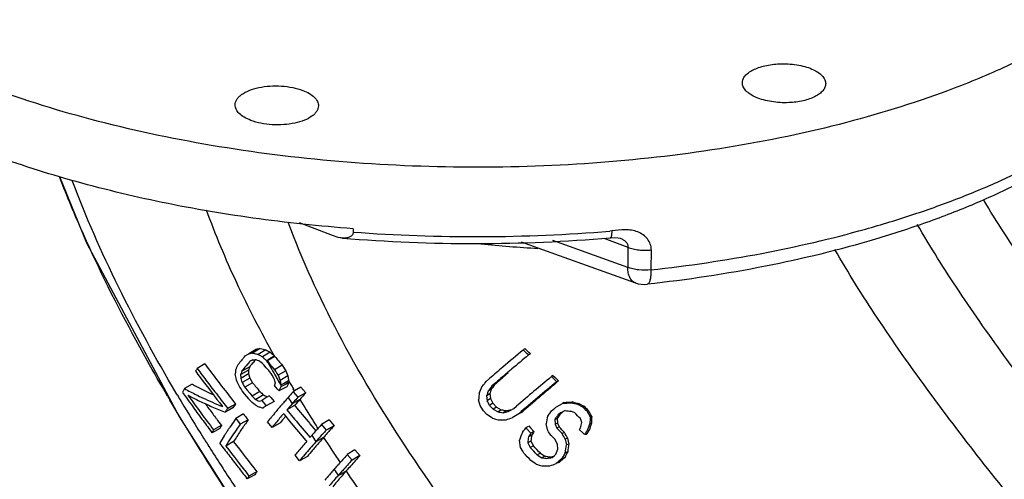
# Model space of a CAD drawing. Header units: inches. Extents: x 0 to 34, y 0 to 22.
# Tile 96 of 164: x 19 to 20.2, y 17.2 to 17.8. Entities that reach past the tile are written whole.
import ezdxf

# ---------------------------------------------------------------- set-up
doc = ezdxf.new("R2010")
doc.units = ezdxf.units.IN
doc.header["$LTSCALE"] = 1.87
doc.header["$MEASUREMENT"] = 0
doc.layers.get('0').update_dxf_attribs({"linetype": 'CONTINUOUS'})

msp = doc.modelspace()

# ---------------------------------------------------------------- linework, layer by layer
at = {"color": 7, "linetype": 'Continuous'}
for p, q in [((19.0077, 17.5921), (19.0408, 17.5115)), ((19.3404, 17.5202), (19.3, 17.5356)), ((19.3655, 17.5286), (19.3655, 17.5246)), ((19.6805, 17.526), (19.6782, 17.5258)), ((19.5702, 17.5126), (19.6165, 17.4959)), ((19.6999, 17.4816), (19.6085, 17.5143)), ((19.6708, 17.5172), (19.7002, 17.506)), ((19.6787, 17.5175), (19.6787, 17.5175)), ((19.7002, 17.506), (19.6999, 17.4816)), ((19.7285, 17.5029), (19.7282, 17.4785)), ((19.6165, 17.4959), (19.7092, 17.4627)), ((19.237, 17.3755), (19.2384, 17.3764)), ((19.2476, 17.382), (19.2384, 17.3764)), ((19.2384, 17.3764), (19.24, 17.3766)), ((19.2524, 17.3828), (19.2431, 17.3772)), ((19.2591, 17.3813), (19.2498, 17.3756)), ((19.2645, 17.3781), (19.2551, 17.3725)), ((19.5744, 17.3828), (19.5725, 17.3809)), ((19.5814, 17.3763), (19.5791, 17.3748)), ((19.2271, 17.3653), (19.2276, 17.366)), ((19.2331, 17.3725), (19.2341, 17.3737)), ((19.2341, 17.3737), (19.237, 17.3755)), ((19.2409, 17.3676), (19.2397, 17.3669)), ((19.2422, 17.3683), (19.2409, 17.3676)), ((19.2434, 17.3689), (19.2422, 17.3683)), ((19.2475, 17.3689), (19.2462, 17.3689)), ((19.249, 17.3682), (19.2475, 17.3689)), ((19.2505, 17.3676), (19.249, 17.3682)), ((19.252, 17.3669), (19.2505, 17.3676)), ((19.2536, 17.3656), (19.252, 17.3669)), ((19.2534, 17.3736), (19.2551, 17.3725)), ((19.2551, 17.3643), (19.2536, 17.3656)), ((19.2551, 17.3725), (19.2569, 17.3709)), ((19.2567, 17.3629), (19.2551, 17.3643)), ((19.2569, 17.3709), (19.2587, 17.3693)), ((19.2587, 17.3693), (19.2605, 17.3677)), ((19.2702, 17.373), (19.2603, 17.3674)), ((19.2604, 17.368), (19.2614, 17.3668)), ((19.2616, 17.3657), (19.2605, 17.3677)), ((19.2614, 17.3668), (19.2638, 17.3639)), ((19.2696, 17.3736), (19.2702, 17.373)), ((19.1848, 17.3639), (19.1756, 17.3582)), ((19.238, 17.3563), (19.2285, 17.3511)), ((19.2395, 17.3606), (19.23, 17.3553)), ((19.2597, 17.3594), (19.2567, 17.3629)), ((19.2627, 17.3558), (19.2597, 17.3594)), ((19.2651, 17.3529), (19.2627, 17.3558)), ((19.2638, 17.3639), (19.2668, 17.3604)), ((19.2657, 17.3522), (19.2651, 17.3529)), ((19.2668, 17.3503), (19.2657, 17.3522)), ((19.2668, 17.3604), (19.2698, 17.3569)), ((19.2792, 17.3624), (19.2698, 17.3569)), ((19.2698, 17.3569), (19.2712, 17.3546)), ((19.2712, 17.3546), (19.2726, 17.3524)), ((19.2726, 17.3524), (19.274, 17.3502)), ((19.2835, 17.3556), (19.274, 17.3502)), ((19.2792, 17.3624), (19.2835, 17.3556)), ((19.2835, 17.3556), (19.2861, 17.3493)), ((19.5541, 17.353), (19.5518, 17.351)), ((19.2223, 17.3499), (19.2219, 17.3519)), ((19.2229, 17.3468), (19.2223, 17.3499)), ((19.2234, 17.3442), (19.2229, 17.3468)), ((19.2243, 17.3422), (19.2234, 17.3442)), ((19.2261, 17.338), (19.2243, 17.3422)), ((19.2381, 17.3517), (19.2286, 17.3464)), ((19.2286, 17.3464), (19.2292, 17.3446)), ((19.2292, 17.3446), (19.2297, 17.3429)), ((19.2297, 17.3429), (19.2303, 17.3412)), ((19.2398, 17.3466), (19.2303, 17.3412)), ((19.2303, 17.3412), (19.2314, 17.3393)), ((19.2431, 17.341), (19.2336, 17.3356)), ((19.2381, 17.3517), (19.2398, 17.3466)), ((19.2398, 17.3466), (19.2431, 17.341)), ((19.269, 17.3466), (19.2668, 17.3503)), ((19.2696, 17.3448), (19.269, 17.3466)), ((19.2701, 17.343), (19.2696, 17.3448)), ((19.2704, 17.342), (19.2701, 17.343)), ((19.2706, 17.3413), (19.2704, 17.342)), ((19.274, 17.3502), (19.2749, 17.3481)), ((19.2756, 17.3413), (19.2744, 17.3434)), ((19.2749, 17.3481), (19.2757, 17.346)), ((19.2773, 17.3384), (19.2756, 17.3413)), ((19.2757, 17.346), (19.2765, 17.3439)), ((19.2861, 17.3493), (19.2765, 17.3439)), ((19.2765, 17.3439), (19.2768, 17.3421)), ((19.2869, 17.3434), (19.2805, 17.3398)), ((19.2865, 17.3409), (19.283, 17.339)), ((19.2872, 17.3413), (19.2865, 17.3409)), ((19.2869, 17.3434), (19.2872, 17.3413)), ((19.5253, 17.3398), (19.526, 17.3407)), ((19.526, 17.3407), (19.5279, 17.343)), ((19.5279, 17.343), (19.5315, 17.3461)), ((19.6088, 17.3499), (19.6072, 17.3485)), ((19.6088, 17.3499), (19.6111, 17.3477)), ((19.6111, 17.3477), (19.6156, 17.3432)), ((19.6156, 17.3432), (19.6132, 17.3412)), ((19.6156, 17.3432), (19.6136, 17.3423)), ((19.1514, 17.3259), (19.15, 17.3283)), ((19.1693, 17.3395), (19.1601, 17.3339)), ((19.2275, 17.3358), (19.2261, 17.338)), ((19.2289, 17.3336), (19.2275, 17.3358)), ((19.2303, 17.3313), (19.2289, 17.3336)), ((19.2332, 17.3277), (19.2303, 17.3313)), ((19.2314, 17.3393), (19.2325, 17.3374)), ((19.2325, 17.3374), (19.2336, 17.3356)), ((19.2336, 17.3356), (19.2344, 17.3346)), ((19.2344, 17.3346), (19.2366, 17.3319)), ((19.2366, 17.3319), (19.2395, 17.3283)), ((19.2395, 17.3283), (19.2424, 17.3247)), ((19.2518, 17.3303), (19.2424, 17.3247)), ((19.2714, 17.3355), (19.2696, 17.3377)), ((19.2733, 17.3333), (19.2714, 17.3355)), ((19.2752, 17.331), (19.2733, 17.3333)), ((19.2759, 17.3314), (19.2752, 17.331)), ((19.2792, 17.3331), (19.2759, 17.3314)), ((19.2805, 17.3398), (19.2773, 17.3384)), ((19.2773, 17.3384), (19.2776, 17.336)), ((19.283, 17.339), (19.2776, 17.336)), ((19.2799, 17.3335), (19.2792, 17.3331)), ((19.2846, 17.336), (19.2799, 17.3335)), ((19.292, 17.3294), (19.2926, 17.33)), ((19.2942, 17.3311), (19.2926, 17.3336)), ((19.2937, 17.3307), (19.2926, 17.33)), ((19.2926, 17.33), (19.2983, 17.3234)), ((19.2942, 17.331), (19.2937, 17.3307)), ((19.3018, 17.3358), (19.2942, 17.331)), ((19.3079, 17.3287), (19.2983, 17.3234)), ((19.3018, 17.3358), (19.3079, 17.3287)), ((19.5212, 17.3337), (19.5223, 17.336)), ((19.5223, 17.336), (19.5241, 17.3383)), ((19.5241, 17.3383), (19.5253, 17.3398)), ((19.5337, 17.3331), (19.5298, 17.3308)), ((19.5351, 17.335), (19.5337, 17.3331)), ((19.5364, 17.3369), (19.5351, 17.335)), ((19.5378, 17.3388), (19.5364, 17.3369)), ((19.2178, 17.3209), (19.2223, 17.3151)), ((19.2361, 17.3241), (19.2332, 17.3277)), ((19.2383, 17.3214), (19.2361, 17.3241)), ((19.239, 17.3205), (19.2383, 17.3214)), ((19.2408, 17.3188), (19.239, 17.3205)), ((19.2426, 17.3171), (19.2408, 17.3188)), ((19.2424, 17.3247), (19.2439, 17.3233)), ((19.2444, 17.3153), (19.2426, 17.3171)), ((19.2439, 17.3233), (19.2455, 17.322)), ((19.2455, 17.322), (19.247, 17.3206)), ((19.2564, 17.3262), (19.247, 17.3206)), ((19.2498, 17.3192), (19.2513, 17.3185)), ((19.2513, 17.3185), (19.2541, 17.3195)), ((19.2603, 17.3234), (19.2541, 17.3195)), ((19.2541, 17.3195), (19.2559, 17.3173)), ((19.2559, 17.3173), (19.2578, 17.315)), ((19.2634, 17.3252), (19.2603, 17.3234)), ((19.2634, 17.3252), (19.2653, 17.3229)), ((19.2693, 17.318), (19.265, 17.3157)), ((19.2653, 17.3229), (19.2693, 17.318)), ((19.3006, 17.3205), (19.2942, 17.317)), ((19.5201, 17.3135), (19.5183, 17.3202)), ((19.532, 17.3274), (19.528, 17.325)), ((19.5286, 17.3269), (19.528, 17.325)), ((19.528, 17.325), (19.5286, 17.3192)), ((19.5327, 17.3217), (19.5286, 17.3192)), ((19.532, 17.3274), (19.5327, 17.3217)), ((19.5327, 17.3217), (19.5358, 17.316)), ((19.6223, 17.317), (19.6205, 17.3158)), ((19.6329, 17.3177), (19.6312, 17.3167)), ((19.2139, 17.3077), (19.2095, 17.3053)), ((19.2178, 17.3126), (19.2128, 17.3098)), ((19.219, 17.3104), (19.2139, 17.3077)), ((19.2223, 17.3151), (19.2178, 17.3126)), ((19.2461, 17.3142), (19.2444, 17.3153)), ((19.2596, 17.3128), (19.2557, 17.3103)), ((19.2578, 17.315), (19.2596, 17.3128)), ((19.265, 17.3157), (19.2596, 17.3128)), ((19.2765, 17.3118), (19.2775, 17.3129)), ((19.2775, 17.3129), (19.2781, 17.3136)), ((19.2942, 17.3132), (19.2846, 17.3079)), ((19.2846, 17.3079), (19.2939, 17.2968)), ((19.5215, 17.3113), (19.5201, 17.3135)), ((19.5242, 17.3068), (19.5215, 17.3113)), ((19.5285, 17.3023), (19.5242, 17.3068)), ((19.5358, 17.316), (19.5317, 17.3134)), ((19.5317, 17.3134), (19.5361, 17.3089)), ((19.5358, 17.316), (19.5402, 17.3115)), ((19.5402, 17.3115), (19.5361, 17.3089)), ((19.5361, 17.3089), (19.5419, 17.3055)), ((19.5402, 17.3115), (19.5458, 17.3081)), ((19.5458, 17.3081), (19.5419, 17.3055)), ((19.5517, 17.307), (19.548, 17.3045)), ((19.5544, 17.3059), (19.5566, 17.3071)), ((19.5566, 17.3071), (19.5611, 17.3096)), ((19.5611, 17.3096), (19.5644, 17.3125)), ((19.5708, 17.305), (19.5674, 17.3033)), ((19.5708, 17.305), (19.5682, 17.3034)), ((19.6054, 17.3046), (19.6071, 17.3067)), ((19.6071, 17.3067), (19.6092, 17.3084)), ((19.6092, 17.3084), (19.6111, 17.31)), ((19.6111, 17.31), (19.6123, 17.3111)), ((19.6123, 17.3111), (19.6132, 17.3118)), ((19.6132, 17.3118), (19.6205, 17.3158)), ((19.618, 17.3043), (19.6149, 17.3016)), ((19.6199, 17.3052), (19.618, 17.3043)), ((19.6203, 17.305), (19.6184, 17.3034)), ((19.6239, 17.3071), (19.6199, 17.3052)), ((19.6355, 17.3043), (19.6305, 17.3064)), ((19.6405, 17.3158), (19.6388, 17.3149)), ((19.6388, 17.3149), (19.6449, 17.3119)), ((19.6405, 17.3158), (19.6465, 17.3126)), ((19.6465, 17.3126), (19.6449, 17.3119)), ((19.6521, 17.307), (19.6504, 17.3064)), ((19.2318, 17.303), (19.2226, 17.2973)), ((19.2226, 17.2973), (19.228, 17.2904)), ((19.2376, 17.2957), (19.228, 17.2904)), ((19.2667, 17.2866), (19.2611, 17.2934)), ((19.2691, 17.303), (19.2699, 17.304)), ((19.2821, 17.3018), (19.2807, 17.3034)), ((19.29, 17.2923), (19.2821, 17.3018)), ((19.2995, 17.2811), (19.29, 17.2923)), ((19.3362, 17.2957), (19.3269, 17.29)), ((19.3362, 17.2957), (19.3423, 17.2887)), ((19.5352, 17.2979), (19.5285, 17.3023)), ((19.5674, 17.3033), (19.5593, 17.2985)), ((19.6125, 17.2983), (19.6113, 17.2966)), ((19.6113, 17.2966), (19.6116, 17.2906)), ((19.614, 17.2977), (19.6144, 17.2918)), ((19.6174, 17.3025), (19.6149, 17.3016)), ((19.6184, 17.3034), (19.6174, 17.3025)), ((19.6439, 17.2928), (19.6422, 17.2976)), ((19.6433, 17.2895), (19.6439, 17.2928)), ((19.1936, 17.2802), (19.1927, 17.2815)), ((19.1965, 17.2818), (19.1936, 17.2802)), ((19.202, 17.2872), (19.1956, 17.2836)), ((19.203, 17.2853), (19.1965, 17.2818)), ((19.2051, 17.2889), (19.202, 17.2872)), ((19.2761, 17.2917), (19.2667, 17.2866)), ((19.3084, 17.2705), (19.2995, 17.2811)), ((19.3128, 17.2912), (19.3202, 17.2825)), ((19.3226, 17.2852), (19.3216, 17.2866)), ((19.3262, 17.2892), (19.3269, 17.29)), ((19.3269, 17.29), (19.3327, 17.2833)), ((19.3423, 17.2887), (19.3327, 17.2833)), ((19.5716, 17.2805), (19.573, 17.2824)), ((19.573, 17.2824), (19.5744, 17.2843)), ((19.5744, 17.2843), (19.5759, 17.2862)), ((19.5759, 17.2862), (19.5766, 17.2854)), ((19.5766, 17.2854), (19.582, 17.2798)), ((19.5793, 17.2884), (19.5814, 17.2861)), ((19.5814, 17.2861), (19.5857, 17.2816)), ((19.5857, 17.2816), (19.582, 17.2798)), ((19.6021, 17.2843), (19.6007, 17.2912)), ((19.6144, 17.2918), (19.6116, 17.2906)), ((19.6116, 17.2906), (19.6134, 17.2858)), ((19.6162, 17.2872), (19.6134, 17.2858)), ((19.6144, 17.2918), (19.6162, 17.2872)), ((19.6228, 17.2804), (19.62, 17.2791)), ((19.6451, 17.28), (19.6409, 17.2842)), ((19.6429, 17.2878), (19.6433, 17.2895)), ((19.6528, 17.2831), (19.6506, 17.2827)), ((19.6557, 17.2917), (19.6538, 17.2913)), ((19.2199, 17.2693), (19.2104, 17.264)), ((19.309, 17.2698), (19.3084, 17.2705)), ((19.313, 17.2744), (19.3137, 17.2752)), ((19.3137, 17.2752), (19.3144, 17.276)), ((19.3144, 17.276), (19.3151, 17.2768)), ((19.32, 17.2692), (19.3195, 17.2687)), ((19.3295, 17.2744), (19.32, 17.2692)), ((19.5693, 17.2622), (19.568, 17.2712)), ((19.582, 17.27), (19.5781, 17.268)), ((19.5828, 17.2769), (19.579, 17.2752)), ((19.582, 17.27), (19.585, 17.2643)), ((19.6143, 17.266), (19.6114, 17.2718)), ((19.6267, 17.2734), (19.6238, 17.2723)), ((19.6238, 17.2723), (19.6252, 17.2653)), ((19.6267, 17.2734), (19.6281, 17.2664)), ((19.6471, 17.2779), (19.6451, 17.28)), ((19.6483, 17.2795), (19.6471, 17.2779)), ((19.2075, 17.2618), (19.2031, 17.2675)), ((19.2084, 17.2605), (19.2075, 17.2618)), ((19.3677, 17.2593), (19.3584, 17.2536)), ((19.3677, 17.2593), (19.3738, 17.2523)), ((19.572, 17.2576), (19.5693, 17.2622)), ((19.5733, 17.2554), (19.572, 17.2576)), ((19.5781, 17.268), (19.581, 17.2622)), ((19.585, 17.2643), (19.581, 17.2622)), ((19.6131, 17.2559), (19.6139, 17.258)), ((19.6139, 17.258), (19.6146, 17.26)), ((19.6146, 17.26), (19.6143, 17.266)), ((19.6267, 17.2569), (19.6235, 17.2558)), ((19.6281, 17.2664), (19.6252, 17.2653)), ((19.3003, 17.2461), (19.2947, 17.2528)), ((19.3097, 17.2512), (19.3003, 17.2461)), ((19.3577, 17.2528), (19.3584, 17.2536)), ((19.3584, 17.2536), (19.3642, 17.2469)), ((19.3738, 17.2523), (19.3642, 17.2469)), ((19.5884, 17.2419), (19.5818, 17.2463)), ((19.5935, 17.2551), (19.5897, 17.2531)), ((19.5897, 17.2531), (19.5954, 17.2497)), ((19.5935, 17.2551), (19.5991, 17.2517)), ((19.5991, 17.2517), (19.5954, 17.2497)), ((19.605, 17.2506), (19.6027, 17.2493)), ((19.608, 17.2501), (19.6109, 17.2526)), ((19.6109, 17.2526), (19.6124, 17.2539)), ((19.6124, 17.2539), (19.6131, 17.2559)), ((19.6151, 17.2446), (19.6138, 17.2434)), ((19.6181, 17.2472), (19.6151, 17.2446)), ((19.6186, 17.2458), (19.6163, 17.2438)), ((19.6199, 17.2487), (19.6181, 17.2472)), ((19.6232, 17.2498), (19.6199, 17.2487)), ((19.2481, 17.2327), (19.2449, 17.2309)), ((19.3568, 17.2333), (19.3536, 17.2316)), ((19.6138, 17.2434), (19.6127, 17.2425)), ((19.6163, 17.2438), (19.6139, 17.243)), ((19.2365, 17.2239), (19.2356, 17.2251)), ((19.2396, 17.2256), (19.2365, 17.2239)), ((19.2449, 17.2309), (19.2386, 17.2274)), ((19.2459, 17.229), (19.2396, 17.2256)), ((19.3516, 17.2274), (19.3512, 17.2269))]:
    msp.add_line(p, q, dxfattribs=at)
for points in [[(19.0408, 17.5115), (19.1539, 17.2993), (19.2413, 17.1621)], [(19.6787, 17.5175), (19.6793, 17.5176), (19.6841, 17.5179), (19.6881, 17.5177), (19.6906, 17.5171)]]:
    msp.add_lwpolyline(points, dxfattribs=at)
for centre, radius, start, end in [((19.5144, 19.5105), 1.9915, 265.7109, 274.7162), ((19.5141, 19.484), 1.9734, 265.298, 274.7847), ((19.6724, 18.9307), 1.4284, 263.9213, 266.714), ((19.7201, 17.4933), 0.0325, 250.3251, 276.3027), ((19.0863, 18.2966), 0.9326, 279.4831, 279.6776), ((19.422, 18.1439), 0.7873, 256.8644, 257.1976), ((19.0965, 18.2966), 0.927, 279.3859, 279.682), ((19.4244, 18.1545), 0.7982, 257.1972, 257.3623), ((19.4321, 18.1532), 0.7911, 256.8706, 257.3737), ((19.9255, 18.5259), 1.3245, 239.7925, 240.0627), ((21.1859, 19.5169), 2.875, 228.0638, 228.1984), ((21.48, 15.0899), 2.9811, 129.7801, 130.3996), ((17.2851, 14.905), 3.3709, 47.1139, 47.2664), ((16.9752, 14.6352), 3.7822, 46.4455, 46.5901), ((19.8448, 16.8529), 0.8025, 140.3219, 140.6139), ((19.8765, 16.8266), 0.8438, 139.9255, 140.2648), ((19.9067, 16.8012), 0.8833, 139.6975, 139.9269), ((19.9245, 16.7823), 0.9004, 139.5112, 139.8374), ((19.8696, 16.8415), 0.8164, 140.1737, 140.5209), ((19.9048, 16.8121), 0.8622, 139.7774, 140.1716), ((19.2454, 18.1251), 0.7562, 269.8513, 270.0584), ((19.9146, 18.5171), 1.3209, 239.7837, 239.962), ((20.6402, 18.1387), 1.5805, 209.2804, 209.5999), ((24.6009, 21.8653), 6.9712, 220.12164, 220.2363), ((21.5162, 15.0448), 3.0301, 129.7387, 130.2503), ((19.5115, 17.1253), 0.4088, 145.2573, 145.7801), ((21.8455, 19.3615), 3.3414, 216.9022, 217.0736), ((21.9381, 19.4431), 3.4609, 217.0414, 217.3729), ((22.0644, 19.5376), 3.6079, 217.0467, 217.907), ((20.0007, 17.2869), 0.7815, 174.9646, 175.2254), ((20.0097, 17.2861), 0.7905, 174.8353, 174.9648), ((19.7781, 17.1253), 0.6021, 157.0033, 157.3415), ((19.7892, 17.1206), 0.6142, 156.837, 157.0038), ((19.806, 17.148), 0.6122, 160.4885, 160.6293), ((19.8147, 17.1449), 0.6214, 160.2094, 160.4882), ((19.8471, 16.8471), 0.7995, 140.402, 140.5271), ((19.8832, 16.8172), 0.8464, 139.8375, 140.3964), ((19.8215, 17.1511), 0.6186, 160.2029, 160.6176), ((20.2505, 17.3791), 1.0127, 181.2869, 181.55), ((20.6714, 18.1564), 1.6164, 209.6002, 209.9994), ((21.3448, 15.2486), 2.7726, 130.3978, 130.8436), ((21.3958, 15.1872), 2.8436, 130.3781, 130.5103), ((21.4302, 15.1467), 2.8968, 130.2542, 130.3782), ((22.1311, 19.5783), 3.7, 217.086, 217.7706), ((22.1317, 19.5909), 3.7045, 217.3728, 217.6873), ((20.2407, 17.374), 1.0125, 181.2956, 181.5632), ((23.2355, 20.5699), 5.1347, 218.9642, 219.1193), ((19.9861, 17.1174), 0.7497, 162.6268, 162.909), ((20.6979, 18.1717), 1.647, 209.9987, 210.1923), ((21.1311, 17.5983), 1.8719, 187.8649, 187.979), ((21.1466, 17.6041), 1.8779, 187.8002, 187.981), ((19.9532, 17.0123), 0.7428, 153.7135, 153.8636), ((20.7446, 18.1989), 1.6902, 210.409, 210.5848), ((21.3331, 15.2605), 2.7472, 130.5096, 130.9067), ((21.3585, 15.267), 2.758, 130.923, 131.3082), ((21.4262, 15.1457), 2.8568, 129.5487, 130.67), ((21.4617, 15.1024), 2.9039, 129.524, 130.7175), ((21.4762, 15.1157), 2.9023, 129.9326, 131.0342), ((17.5517, 15.1889), 2.9814, 46.2426, 46.4143), ((19.3354, 17.2347), 0.2014, 151.4725, 151.9533), ((21.4642, 18.9814), 2.8372, 215.6115, 215.7804), ((19.3473, 17.2282), 0.2149, 150.5484, 151.4707), ((19.3459, 17.6723), 0.3861, 241.2335, 243.6429), ((20.8379, 19.0954), 2.373, 228.0597, 228.206), ((19.9288, 17.0144), 0.7263, 154.0107, 154.1557), ((19.9398, 17.0091), 0.7385, 153.7237, 154.0104), ((19.9416, 17.018), 0.7299, 153.8632, 154.1669), ((20.0955, 16.607), 1.0806, 138.0415, 138.4891), ((20.7629, 18.2097), 1.7114, 210.5848, 210.7903), ((20.1243, 16.5917), 1.0999, 137.9261, 138.4993), ((21.9019, 17.0994), 2.3938, 174.491, 174.7076), ((20.762, 16.7719), 1.3621, 155.6366, 155.8461), ((20.9625, 16.8723), 1.5042, 162.2545, 162.4103), ((20.7445, 16.4337), 1.51, 143.2735, 143.5522), ((20.9618, 16.9064), 1.4905, 163.3658, 163.594), ((21.2992, 18.5933), 2.5047, 210.4325, 210.5593), ((21.1085, 18.4847), 2.2744, 210.6293, 210.8591), ((21.2573, 18.5745), 2.4482, 210.8759, 212.0973), ((21.5388, 19.0352), 2.9291, 215.7807, 216.0075), ((19.344, 17.6641), 0.383, 242.0175, 244.3785), ((21.7124, 19.1748), 3.1483, 215.9658, 216.9224), ((19.3671, 17.7125), 0.4366, 244.401, 246.5764), ((22.3416, 19.7531), 3.9698, 217.6872, 217.9858), ((19.6907, 18.2009), 0.9858, 243.2525, 243.437), ((19.701, 18.209), 0.9885, 243.2651, 243.5351), ((19.9918, 16.6982), 0.9424, 138.9866, 139.2314), ((20.0189, 16.6746), 0.9783, 138.6475, 138.9867), ((20.048, 16.6491), 1.0171, 138.4902, 138.6492), ((20.798, 18.231), 1.7633, 210.9877, 211.2837), ((20.0808, 16.6168), 1.0544, 138.3586, 138.5054), ((18.9145, 18.0136), 0.7934, 298.3337, 298.5914), ((20.1219, 16.5802), 1.1094, 137.9384, 138.3553), ((20.0416, 16.6649), 0.9894, 138.5041, 139.0619), ((20.8849, 18.2838), 1.8541, 211.2999, 212.2186), ((16.803, 15.8402), 3.101, 28.3643, 28.4846), ((19.4978, 18.9393), 1.6281, 274.3218, 274.7009), ((19.5304, 18.8635), 1.5492, 273.4001, 273.7928), ((20.0688, 19.2337), 1.9663, 257.1406, 257.3688), ((20.0995, 19.1935), 1.933, 256.0333, 256.2648), ((21.662, 19.1248), 3.0815, 216.0088, 216.3859), ((21.7677, 19.215), 3.2057, 216.3328, 216.6096), ((19.3899, 17.7656), 0.4944, 246.596, 248.6075), ((19.5652, 17.0572), 0.4336, 144.8644, 145.1072), ((19.5815, 17.0457), 0.4536, 144.3921, 144.8626), ((19.5887, 17.0525), 0.4508, 144.3715, 145.1029), ((19.9525, 18.4007), 1.2959, 236.9664, 237.1438), ((19.4449, 17.9936), 0.709, 254.0004, 254.1751), ((19.4469, 18.0008), 0.7164, 254.1751, 254.3487), ((19.4489, 18.0079), 0.7239, 254.3487, 254.521), ((19.9168, 16.7623), 0.8438, 139.6774, 140.0562), ((19.9509, 16.7334), 0.8885, 139.377, 139.6788), ((20.0318, 16.6601), 0.9889, 138.5037, 139.0742), ((25.5569, 22.5816), 8.1839, 220.07183, 220.27342), ((19.8092, 18.8813), 1.5982, 260.3741, 260.5949), ((19.8411, 18.8651), 1.5847, 259.2609, 259.4767), ((19.1573, 19.1705), 1.9064, 281.8259, 282.0217), ((19.2121, 19.0423), 1.7682, 281.0721, 281.2746), ((20.8255, 16.3321), 1.5602, 141.4406, 141.6318), ((19.8065, 18.9583), 1.6612, 263.6881, 263.9169), ((17.5174, 15.1845), 2.9966, 44.8413, 45.0233), ((17.6666, 15.3079), 2.8159, 45.213, 45.3711), ((17.412, 15.0868), 3.154, 44.7441, 44.8875), ((17.8319, 16.2697), 2.0933, 29.474, 29.6876), ((17.6232, 16.1455), 2.3379, 29.5939, 29.7893), ((21.8216, 19.2424), 3.2797, 216.3855, 216.719), ((21.8637, 19.2862), 3.3253, 216.6087, 216.7366), ((21.9401, 19.3433), 3.4206, 216.7369, 216.9121), ((19.5607, 17.0528), 0.4172, 144.485, 145.864), ((19.6029, 17.023), 0.4689, 144.1953, 144.5122), ((22.7011, 20.0331), 4.4147, 218.2009, 218.321), ((19.6124, 17.0241), 0.4629, 144.0683, 144.9915), ((19.8394, 16.8264), 0.7433, 140.4554, 141.0807), ((19.8815, 16.7918), 0.7977, 140.1474, 140.4608), ((19.8537, 16.8113), 0.7553, 140.4623, 141.0027), ((19.9233, 16.7535), 0.8457, 139.4432, 140.446), ((19.8624, 16.8171), 0.7543, 140.4719, 141.0128), ((19.8929, 16.792), 0.7938, 140.1722, 140.4726), ((26.0185, 22.9738), 8.8004, 220.17128, 220.36289), ((20.9539, 18.3272), 1.9357, 212.2165, 212.5172), ((20.1392, 19.2261), 2.0206, 252.6077, 252.813), ((19.5158, 18.7884), 1.4929, 271.0102, 271.3802), ((18.7136, 19.8595), 2.6971, 288.1051, 288.2747), ((21.4878, 16.9871), 1.9115, 170.5631, 170.8482), ((19.1237, 18.5557), 1.3502, 291.1707, 291.2952), ((20.7896, 16.4746), 1.4367, 144.8542, 145.0186), ((20.773, 16.5122), 1.4, 145.6339, 145.875), ((22.6661, 17.1206), 3.0172, 176.5969, 176.7561), ((19.5003, 17.9351), 0.6539, 283.6191, 283.7825), ((22.6194, 17.1775), 2.9659, 177.6307, 177.7938), ((19.4056, 17.1602), 0.2437, 149.5724, 150.4888), ((19.4153, 17.1652), 0.2439, 149.5411, 150.5096), ((19.5, 17.0936), 0.3441, 146.491, 147.1761), ((19.5232, 17.0782), 0.372, 145.868, 146.4958), ((19.5764, 17.0494), 0.4189, 145.0026, 145.509), ((20.0919, 16.5916), 1.0359, 138.2606, 138.5809), ((20.1302, 16.5574), 1.0872, 137.9515, 138.2619), ((20.1689, 16.5225), 1.1393, 137.7059, 137.9525), ((20.1839, 16.5061), 1.1527, 137.6018, 137.9209), ((20.1524, 16.5483), 1.0975, 137.9149, 138.2485), ((20.1945, 16.5103), 1.1542, 137.5911, 137.9136), ((20.7221, 16.8318), 1.2349, 158.695, 159.155), ((18.514, 18.8992), 1.9312, 303.3564, 303.4764), ((20.6588, 16.5964), 1.2732, 147.4417, 147.6906), ((16.8422, 15.8934), 3.0905, 26.6283, 26.746), ((17.1073, 14.8401), 3.5017, 44.1479, 44.3018), ((16.7555, 14.5347), 3.9699, 43.7596, 43.8957), ((16.8624, 15.6927), 3.1844, 29.7622, 29.9056), ((20.7868, 16.6536), 1.3079, 150.9936, 151.1743), ((20.8018, 16.4442), 1.4242, 143.9311, 144.0906), ((20.781, 16.4826), 1.3833, 144.6453, 144.8984), ((20.9401, 16.8169), 1.3711, 159.756, 160.1393), ((20.9315, 16.8475), 1.3508, 160.803, 161.1882), ((21.3929, 18.6593), 2.6081, 212.0927, 212.4411), ((19.4343, 17.1348), 0.2666, 147.9576, 149.9892), ((19.4674, 17.1144), 0.3055, 147.8333, 148.0113), ((19.4784, 17.1074), 0.3185, 147.1723, 147.8315), ((22.3915, 19.6858), 3.9873, 217.3056, 217.9692), ((19.9811, 16.6884), 0.8887, 139.1325, 139.6235), ((20.0352, 16.6386), 0.9535, 138.64, 139.2227), ((21.0052, 18.3606), 2.0077, 212.6687, 212.9267), ((19.9961, 16.6858), 0.8893, 139.0495, 139.8903), ((20.0857, 16.5941), 1.0208, 138.4605, 138.5964), ((20.1319, 16.5531), 1.0826, 137.9211, 138.4552), ((20.0542, 16.6354), 0.9661, 138.5959, 139.0499), ((20.111, 16.5853), 1.042, 138.2499, 138.5947), ((21.1258, 18.4385), 2.1405, 212.9449, 213.9236), ((21.2921, 17.0467), 1.7282, 172.4041, 172.6427), ((20.6777, 16.5588), 1.3116, 146.6511, 146.8931), ((21.2627, 17.0857), 1.6908, 173.5057, 173.7418), ((16.9078, 14.6711), 3.7515, 43.889, 44.0322), ((17.1855, 15.8873), 2.8042, 29.5964, 29.7569), ((19.697, 16.8065), 0.474, 95.7793, 95.9501), ((21.5881, 18.7843), 2.8399, 212.4566, 213.5613), ((19.412, 17.1478), 0.2407, 150.008, 150.1696), ((22.1751, 19.5078), 3.7218, 217.1437, 217.2869), ((22.3776, 19.6765), 3.9814, 217.2974, 217.962), ((19.8941, 16.7615), 0.7751, 140.1291, 140.6638), ((19.937, 16.7258), 0.8309, 139.6205, 140.1323), ((19.9775, 16.6884), 0.8773, 139.2261, 139.8884), ((19.928, 16.7434), 0.8001, 139.8997, 140.6054), ((16.2986, 14.1501), 4.5233, 43.3149, 43.474), ((15.7737, 13.6934), 5.2227, 42.9975, 43.1349), ((20.6759, 16.737), 1.1709, 153.639, 154.0284), ((21.2064, 16.9893), 1.6052, 170.0982, 170.4417), ((21.1858, 17.0251), 1.5762, 171.192, 171.5402), ((22.3037, 19.6058), 3.8835, 217.2879, 217.5576), ((19.9192, 16.7376), 0.801, 139.8932, 140.5952), ((20.1598, 16.5158), 1.0892, 137.8001, 138.2242), ((20.2055, 16.4721), 1.1437, 137.3534, 138.2062), ((20.2086, 16.4716), 1.1551, 137.4452, 137.8026), ((20.1845, 16.5047), 1.1027, 137.7715, 138.213), ((20.2386, 16.4556), 1.1758, 137.3465, 137.7693), ((16.0055, 13.8977), 4.8994, 43.1171, 43.2623), ((19.8782, 18.9566), 1.7301, 260.5928, 260.7974), ((19.9076, 18.909), 1.6857, 259.4563, 259.66), ((19.184, 19.1759), 1.9719, 282.2239, 282.4169), ((19.2477, 19.025), 1.8101, 281.3847, 281.5186), ((21.3019, 15.3013), 2.5719, 130.7465, 130.883), ((20.6886, 16.7068), 1.1983, 152.9858, 153.1139), ((20.6987, 16.7016), 1.2096, 152.7301, 152.9856), ((22.4755, 19.7378), 4.1001, 217.5574, 217.7961), ((19.4897, 17.0835), 0.2839, 148.3006, 149.1668), ((20.0396, 16.6221), 0.9288, 138.7995, 139.2017), ((20.0677, 16.5975), 0.9662, 138.6641, 138.8019), ((20.1092, 16.5609), 1.0215, 138.2217, 138.6631), ((21.2212, 18.5034), 2.2667, 214.01, 214.2373), ((20.1276, 16.542), 1.0391, 138.2195, 138.5511), ((20.0683, 16.6078), 0.9474, 138.6786, 139.1529), ((20.1314, 16.5522), 1.0315, 138.2153, 138.6758), ((21.3535, 18.593), 2.4157, 214.2533, 215.1161), ((20.2552, 19.3755), 2.2354, 252.6462, 252.8317), ((19.5578, 18.8119), 1.5727, 271.3679, 271.7221), ((18.7259, 19.8778), 2.7805, 288.4328, 288.6), ((19.48, 17.0785), 0.2836, 148.3281, 149.1476), ((19.9956, 16.66), 0.8707, 139.1975, 139.7626), ((20.0374, 16.6214), 0.9189, 138.6736, 139.7186), ((19.9994, 16.6673), 0.8564, 139.1941, 140.2915), ((18.6126, 18.5826), 1.5409, 298.4782, 298.7456), ((20.0984, 16.5678), 1.0001, 138.553, 138.6793)]:
    msp.add_arc(centre, radius, start, end, dxfattribs=at)
for points, knots in [([(20.4318, 17.8934), (20.4317, 17.8801), (20.429, 17.8532), (20.418, 17.8138), (20.4005, 17.7756), (20.368, 17.7254), (20.3239, 17.68), (20.2716, 17.6395), (20.2262, 17.6102), (20.1762, 17.583), (20.1218, 17.5581), (20.0633, 17.5354), (19.9788, 17.5079), (19.8656, 17.4804), (19.7719, 17.4663), (19.7237, 17.461)], [0, 0, 0, 0, 0.044838, 0.09022, 0.136941, 0.185602, 0.290409, 0.347462, 0.40783, 0.471578, 0.538662, 0.608967, 0.682292, 0.836912, 1, 1, 1, 1]), ([(19.7282, 17.4785), (19.7734, 17.4835), (19.8612, 17.4964), (19.9678, 17.5211), (20.0478, 17.5455), (20.1036, 17.5655), (20.156, 17.5876), (20.2045, 17.6114), (20.2489, 17.637), (20.2891, 17.6641), (20.3246, 17.6926), (20.3554, 17.7224), (20.3813, 17.7533), (20.4021, 17.7851), (20.4176, 17.8177), (20.4245, 17.8402), (20.4269, 17.8513)], [0, 0, 0, 0, 0.163453, 0.318996, 0.393035, 0.464225, 0.532332, 0.597179, 0.658638, 0.716648, 0.771217, 0.822447, 0.870544, 0.915837, 0.958788, 1, 1, 1, 1]), ([(20.227, 17.7602), (20.207, 17.7488), (20.1646, 17.727), (20.1206, 17.7085), (20.0976, 17.6997)], [0, 0, 0, 0, 0.483843, 1, 1, 1, 1]), ([(19.8395, 17.7065), (19.8396, 17.7079), (19.8402, 17.711), (19.8429, 17.7152), (19.8472, 17.719), (19.8527, 17.7223), (19.8594, 17.7251), (19.8701, 17.7281), (19.8786, 17.7292), (19.8845, 17.7295)], [0, 0, 0, 0, 0.080342, 0.169181, 0.272055, 0.391027, 0.525777, 0.674451, 1, 1, 1, 1]), ([(19.8845, 17.7295), (19.8881, 17.7296), (19.8952, 17.7296), (19.9056, 17.7285), (19.9153, 17.7264), (19.9239, 17.7235), (19.9311, 17.7198), (19.9366, 17.7154), (19.9402, 17.7105), (19.941, 17.7069), (19.941, 17.7052)], [0, 0, 0, 0, 0.161084, 0.320132, 0.471099, 0.609413, 0.731547, 0.835655, 0.923132, 1, 1, 1, 1]), ([(20.0976, 17.6997), (20.0547, 17.6834), (19.9636, 17.6549), (19.8195, 17.625), (19.666, 17.607), (19.5077, 17.6014), (19.349, 17.6083), (19.1946, 17.6276), (19.0488, 17.6587), (18.9565, 17.6878), (18.9128, 17.7045)], [0, 0, 0, 0, 0.114007, 0.236657, 0.36545, 0.497561, 0.629998, 0.759752, 0.883945, 1, 1, 1, 1]), ([(19.2217, 17.6795), (19.2218, 17.6806), (19.2221, 17.6829), (19.2237, 17.6862), (19.2263, 17.6893), (19.2311, 17.6934), (19.2393, 17.6975), (19.2509, 17.7009), (19.2642, 17.7027), (19.2781, 17.7027), (19.2916, 17.701), (19.3001, 17.6986), (19.3041, 17.6971)], [0, 0, 0, 0, 0.036244, 0.074869, 0.117679, 0.165753, 0.278657, 0.412033, 0.559602, 0.712829, 0.862636, 1, 1, 1, 1]), ([(19.896, 17.6822), (19.8925, 17.682), (19.8854, 17.6821), (19.875, 17.6832), (19.8653, 17.6852), (19.8566, 17.6882), (19.8494, 17.6919), (19.8439, 17.6962), (19.8404, 17.7011), (19.8395, 17.7048), (19.8395, 17.7065)], [0, 0, 0, 0, 0.161084, 0.320132, 0.471099, 0.609413, 0.731547, 0.835655, 0.923132, 1, 1, 1, 1]), ([(19.941, 17.7052), (19.941, 17.7037), (19.9403, 17.7006), (19.9376, 17.6964), (19.9334, 17.6927), (19.9279, 17.6893), (19.9211, 17.6865), (19.9105, 17.6835), (19.9019, 17.6824), (19.896, 17.6822)], [0, 0, 0, 0, 0.080342, 0.169181, 0.272055, 0.391027, 0.525777, 0.674451, 1, 1, 1, 1]), ([(19.3041, 17.6971), (19.3069, 17.6961), (19.3119, 17.6937), (19.3182, 17.6892), (19.3217, 17.6847), (19.323, 17.681), (19.3232, 17.6791), (19.3232, 17.6782)], [0, 0, 0, 0, 0.315362, 0.583829, 0.806232, 0.905166, 1, 1, 1, 1]), ([(19.2409, 17.6606), (19.2381, 17.6617), (19.2331, 17.664), (19.2268, 17.6685), (19.2233, 17.673), (19.2219, 17.6768), (19.2217, 17.6786), (19.2217, 17.6795)], [0, 0, 0, 0, 0.315362, 0.583829, 0.806232, 0.905166, 1, 1, 1, 1]), ([(19.3232, 17.6782), (19.3232, 17.6771), (19.3228, 17.6748), (19.3212, 17.6715), (19.3187, 17.6684), (19.3139, 17.6644), (19.3057, 17.6602), (19.294, 17.6568), (19.2808, 17.6551), (19.2669, 17.655), (19.2534, 17.6567), (19.2449, 17.6591), (19.2409, 17.6606)], [0, 0, 0, 0, 0.036244, 0.074869, 0.117679, 0.165753, 0.278657, 0.412033, 0.559602, 0.712829, 0.862636, 1, 1, 1, 1]), ([(19.3655, 17.5286), (19.3247, 17.5317), (19.2443, 17.5402), (19.127, 17.5605), (19.0161, 17.5879), (18.9455, 17.6112), (18.9118, 17.624)], [0, 0, 0, 0, 0.264188, 0.521102, 0.767376, 1, 1, 1, 1]), ([(19.0473, 17.4992), (19.0438, 17.5068), (19.03, 17.5371), (19.0171, 17.5678), (19.0081, 17.591)], [0, 0, 0, 0, 0.252815, 1, 1, 1, 1]), ([(19.15, 17.3283), (19.125, 17.3707), (19.0788, 17.4551), (19.0399, 17.5433), (19.0232, 17.5873)], [0, 0, 0, 0, 0.510709, 1, 1, 1, 1]), ([(20.6516, 16.8726), (20.6074, 16.9358), (20.5154, 17.0566), (20.3972, 17.2026), (20.3068, 17.3168), (20.2434, 17.4001), (20.185, 17.4819), (20.1494, 17.5369), (20.133, 17.5643)], [0, 0, 0, 0, 0.267359, 0.526335, 0.651515, 0.772835, 0.889356, 1, 1, 1, 1]), ([(19.2696, 17.3736), (19.2533, 17.4028), (19.2232, 17.4609), (19.1978, 17.5213), (19.1869, 17.5513)], [0, 0, 0, 0, 0.510904, 1, 1, 1, 1]), ([(19.6354, 16.9893), (19.5982, 17.0344), (19.5266, 17.1239), (19.4287, 17.2604), (19.3465, 17.3967), (19.3034, 17.4903), (19.2864, 17.5368)], [0, 0, 0, 0, 0.26884, 0.527507, 0.772082, 1, 1, 1, 1]), ([(20.5775, 16.8298), (20.5324, 16.8945), (20.4384, 17.0178), (20.3179, 17.1667), (20.2261, 17.283), (20.1622, 17.3676), (20.1038, 17.4505), (20.0686, 17.5063), (20.0525, 17.5339)], [0, 0, 0, 0, 0.269217, 0.528922, 0.654033, 0.77494, 0.890646, 1, 1, 1, 1]), ([(19.3523, 17.5173), (19.3514, 17.5174), (19.3473, 17.5179), (19.3433, 17.5191), (19.3404, 17.5202)], [0, 0, 0, 0, 0.241258, 1, 1, 1, 1]), ([(19.3655, 17.5246), (19.3655, 17.5238), (19.3652, 17.5223), (19.3637, 17.5198), (19.3607, 17.5179), (19.3566, 17.5171), (19.3538, 17.5172), (19.3523, 17.5173)], [0, 0, 0, 0, 0.141169, 0.269218, 0.505285, 0.74699, 1, 1, 1, 1]), ([(19.6805, 17.526), (19.6805, 17.5248), (19.6804, 17.5232), (19.6802, 17.5212), (19.68, 17.5199), (19.6798, 17.519), (19.6795, 17.5181), (19.679, 17.5176), (19.6787, 17.5175)], [0, 0, 0, 0, 0.386749, 0.550787, 0.690828, 0.805382, 0.893817, 1, 1, 1, 1]), ([(19.7285, 17.5029), (19.7286, 17.5053), (19.7278, 17.5101), (19.7242, 17.5164), (19.7188, 17.5214), (19.7098, 17.5262), (19.6964, 17.5282), (19.6859, 17.5264), (19.6805, 17.526)], [0, 0, 0, 0, 0.118242, 0.235036, 0.353602, 0.476057, 0.732751, 1, 1, 1, 1]), ([(19.6906, 17.5171), (19.6919, 17.5166), (19.6944, 17.5154), (19.6975, 17.513), (19.6998, 17.5098), (19.7002, 17.5072), (19.7002, 17.506)], [0, 0, 0, 0, 0.262302, 0.517465, 0.761434, 1, 1, 1, 1]), ([(19.1395, 17.3246), (19.1311, 17.3391), (19.0983, 17.3962), (19.068, 17.4547), (19.0473, 17.4992)], [0, 0, 0, 0, 0.254494, 1, 1, 1, 1]), ([(19.7002, 17.506), (19.7023, 17.5052), (19.7067, 17.5039), (19.7137, 17.5027), (19.7211, 17.5023), (19.7261, 17.5026), (19.7285, 17.5029)], [0, 0, 0, 0, 0.231029, 0.481587, 0.741533, 1, 1, 1, 1]), ([(20.4977, 16.7836), (20.4503, 16.8495), (20.3517, 16.975), (20.2258, 17.1269), (20.1303, 17.2459), (20.0642, 17.3326), (20.0043, 17.4176), (19.9685, 17.475), (19.9522, 17.5035)], [0, 0, 0, 0, 0.269279, 0.529517, 0.654828, 0.775757, 0.891216, 1, 1, 1, 1]), ([(19.7092, 17.4627), (19.7078, 17.4632), (19.705, 17.465), (19.7021, 17.4694), (19.7003, 17.4751), (19.6999, 17.4793), (19.6999, 17.4816)], [0, 0, 0, 0, 0.203464, 0.431201, 0.696784, 1, 1, 1, 1]), ([(19.7282, 17.4785), (19.7233, 17.4779), (19.7159, 17.4779), (19.7064, 17.4795), (19.702, 17.4808), (19.6999, 17.4816)], [0, 0, 0, 0, 0.518066, 0.768758, 1, 1, 1, 1]), ([(19.7282, 17.4785), (19.7282, 17.4761), (19.7281, 17.4727), (19.7275, 17.4686), (19.727, 17.466), (19.7264, 17.464), (19.7256, 17.4624), (19.7248, 17.4613), (19.724, 17.461), (19.7237, 17.461)], [0, 0, 0, 0, 0.375483, 0.535496, 0.67304, 0.786991, 0.877223, 0.945822, 1, 1, 1, 1]), ([(19.2696, 17.3736), (19.2688, 17.3732), (19.2674, 17.3723), (19.2654, 17.3712), (19.2631, 17.3699), (19.2615, 17.3686), (19.2605, 17.3677)], [0, 0, 0, 0, 0.252706, 0.443138, 0.632777, 1, 1, 1, 1]), ([(19.1693, 17.3395), (19.1714, 17.3384), (19.1798, 17.3338), (19.1885, 17.3296), (19.195, 17.3266)], [0, 0, 0, 0, 0.243636, 1, 1, 1, 1]), ([(19.2422, 17.1627), (19.2334, 17.1757), (19.1989, 17.2274), (19.1659, 17.2799), (19.1424, 17.3199)], [0, 0, 0, 0, 0.252937, 1, 1, 1, 1]), ([(19.1745, 17.3263), (19.1771, 17.3251), (19.1875, 17.32), (19.1982, 17.3154), (19.2063, 17.312)], [0, 0, 0, 0, 0.243032, 1, 1, 1, 1]), ([(19.228, 17.2904), (19.2263, 17.2881), (19.2202, 17.2795), (19.2144, 17.2706), (19.2104, 17.264)], [0, 0, 0, 0, 0.270261, 1, 1, 1, 1]), ([(19.2311, 17.2866), (19.2301, 17.2851), (19.2262, 17.2794), (19.2225, 17.2736), (19.2199, 17.2693)], [0, 0, 0, 0, 0.264043, 1, 1, 1, 1])]:
    msp.add_open_spline(points, degree=3, knots=knots, dxfattribs=at)

doc.saveas('drawing.dxf')
